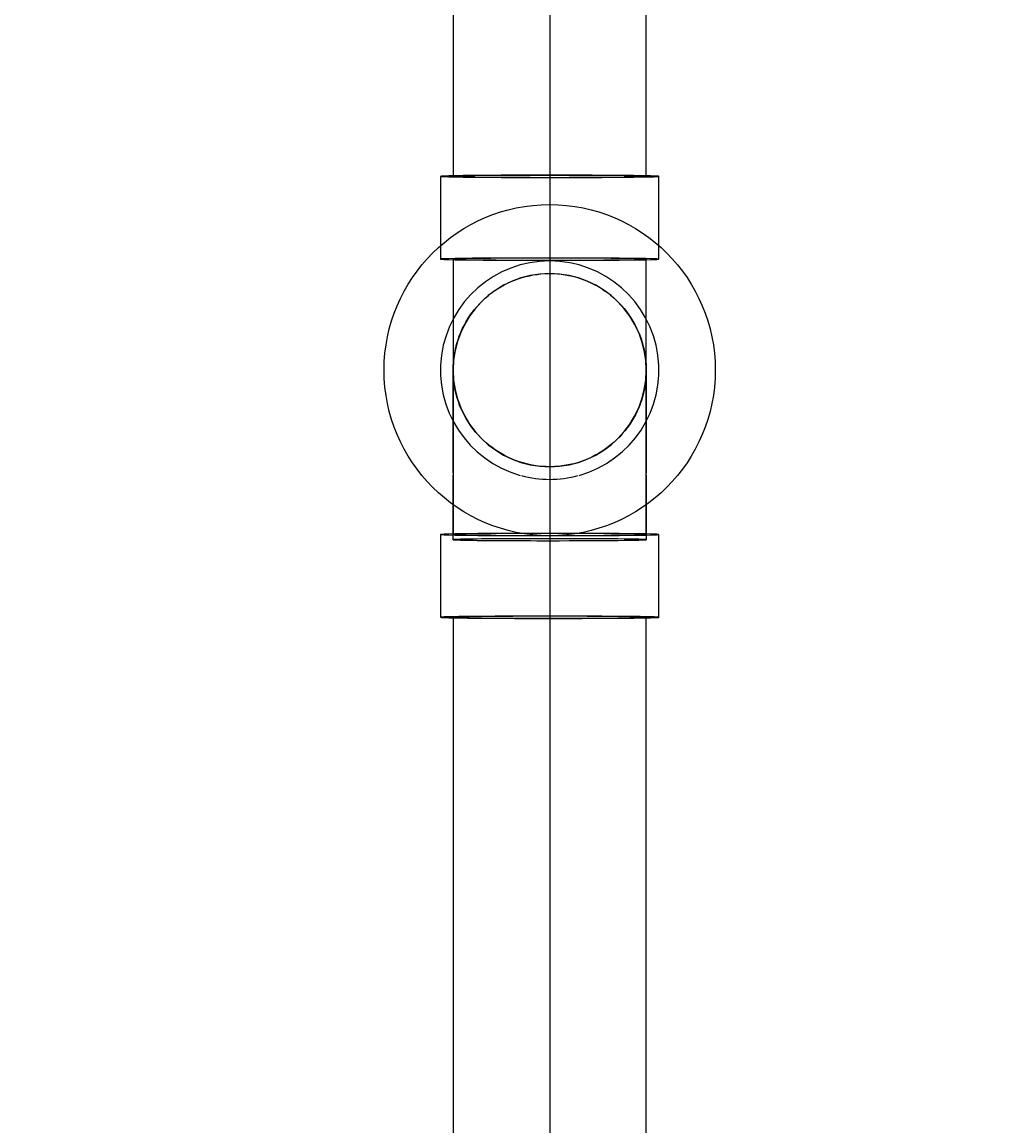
# Model space of a CAD drawing. Header units: inches. Extents: x -1118 to 4898, y -2233 to -529.
# Tile 74 of 124: x -273 to -255, y -756 to -736. Entities that reach past the tile are written whole.
import ezdxf
from ezdxf import colors
from ezdxf.entities.mleader import LeaderData, LeaderLine
from ezdxf.math import Vec2, Vec3

# ---------------------------------------------------------------- set-up
doc = ezdxf.new("R2010")
doc.units = ezdxf.units.IN
doc.header["$MEASUREMENT"] = 0
doc.linetypes.add('Dash', pattern=[0.25, 0.125, -0.125])
for name, color, linetype in [('P-DRNS-PIPE', 3, 'Dash'), ('S-ANNO-DIMS', 1, 'Continuous'), ('S-ANNO-NOTE', 2, 'Continuous')]:
    doc.layers.add(name, color=color, linetype=linetype)
doc.layers.add('P-PIPE', color=9, linetype='Continuous', plot=False)
doc.styles.add('Annotative', font='romans.shx', dxfattribs={"width": 0.8, "height": 0.125})
doc.dimstyles.new('Annotative', dxfattribs={"dimscale": 0, "dimtxt": 0.125, "dimasz": 0.125, "dimexe": 0.18, "dimexo": 0.0625, "dimgap": 0.09, "dimtad": 1, "dimdec": 3, "dimzin": 3, "dimdsep": 46, "dimlunit": 4, "dimtxsty": 'Annotative', "dimcen": 0.09, "dimclrt": 2, "dimazin": 2, "dimtfac": 1, "dimtdec": 3, "dimtmove": 0, "dimatfit": 0, "dimfxl": 1, "dimtfill": 1, "dimfrac": 2, "dimtolj": 1, "dimtzin": 0, "dimarcsym": 0})

# ---------------------------------------------------------------- blocks, each defined once
blk = doc.blocks.new('*D30')
at = {"layer": 'P-PIPE', "color": 0, "lineweight": -2, "transparency": 16777216}
for p, q in [((-362.477, -715.596), (-362.477, -845.752)), ((-263.477, -715.596), (-263.477, -845.752)), ((-356.477, -837.112), (-269.477, -837.112))]:
    blk.add_line(p, q, dxfattribs=at)
at = {"layer": 'P-PIPE', "color": 0, "transparency": 16777216}
for points in [[(-356.477, -836.112), (-356.477, -838.112), (-362.477, -837.112)], [(-269.477, -836.112), (-269.477, -838.112), (-263.477, -837.112)]]:
    blk.add_solid(points, dxfattribs=at)
at = {"layer": 'P-PIPE', "transparency": 16777216, "char_height": 6, "attachment_point": 5, "style": 'Annotative', "bg_fill": 3, "box_fill_scale": 1.25, "bg_fill_color": 256, "bg_fill_true_color": 13158600, "bg_fill_transparency": 0}
for s, insert in [('\\A1;8\'-3"', (-312.977, -829.221)), ('\\A1;[2515]', (-312.977, -846.004))]:
    blk.add_mtext(s, dxfattribs=dict(at, insert=insert))
blk = doc.blocks.new('*D31')
at = {"layer": 'P-PIPE', "color": 0, "lineweight": -2, "transparency": 16777216}
for p, q in [((-263.477, -715.596), (-263.477, -845.752)), ((-148.49, -745.596), (-148.49, -845.752)), ((-257.477, -837.112), (-154.49, -837.112))]:
    blk.add_line(p, q, dxfattribs=at)
at = {"layer": 'P-PIPE', "color": 0, "transparency": 16777216}
for points in [[(-257.477, -836.112), (-257.477, -838.112), (-263.477, -837.112)], [(-154.49, -836.112), (-154.49, -838.112), (-148.49, -837.112)]]:
    blk.add_solid(points, dxfattribs=at)
at = {"layer": 'P-PIPE', "transparency": 16777216, "char_height": 6, "attachment_point": 5, "style": 'Annotative', "bg_fill": 3, "box_fill_scale": 1.25, "bg_fill_color": 256, "bg_fill_true_color": 13158600, "bg_fill_transparency": 0}
for s, insert in [('\\A1;9\'-7"', (-205.983, -829.221)), ('\\A1;[2921]', (-205.983, -846.004))]:
    blk.add_mtext(s, dxfattribs=dict(at, insert=insert))
blk = doc.blocks.new('*D55')
at = {"layer": 'S-ANNO-DIMS', "color": 0, "lineweight": -2, "transparency": 16777216}
for p, q in [((-238.727, -744.493), (-238.727, -622.385)), ((-205.983, -628.025), (-205.983, -622.385)), ((-244.727, -631.025), (-297.767, -631.025)), ((-205.983, -631.025), (-238.727, -631.025)), ((-199.983, -631.025), (-193.983, -631.025))]:
    blk.add_line(p, q, dxfattribs=at)
at = {"layer": 'S-ANNO-DIMS', "color": 0, "transparency": 16777216}
for points in [[(-244.727, -630.025), (-244.727, -632.025), (-238.727, -631.025)], [(-199.983, -630.025), (-199.983, -632.025), (-205.983, -631.025)]]:
    blk.add_solid(points, dxfattribs=at)
at = {"layer": 'S-ANNO-DIMS', "color": 2, "transparency": 16777216, "insert": (-274.247, -622.134), "char_height": 6, "attachment_point": 5, "style": 'Annotative', "bg_fill": 3, "box_fill_scale": 1.25, "bg_fill_color": 256, "bg_fill_true_color": 13158600, "bg_fill_transparency": 0}
blk.add_mtext('\\A1;2\'-8 3/4"', dxfattribs=at)
blk = doc.blocks.new('*D59')
at = {"layer": 'S-ANNO-DIMS', "color": 0, "lineweight": -2, "transparency": 16777216}
for p, q in [((-535.727, -744.493), (-535.727, -588.385)), ((-238.727, -744.493), (-238.727, -588.385)), ((-529.727, -597.025), (-244.727, -597.025))]:
    blk.add_line(p, q, dxfattribs=at)
at = {"layer": 'S-ANNO-DIMS', "color": 0, "transparency": 16777216}
for points in [[(-529.727, -596.025), (-529.727, -598.025), (-535.727, -597.025)], [(-244.727, -596.025), (-244.727, -598.025), (-238.727, -597.025)]]:
    blk.add_solid(points, dxfattribs=at)
at = {"layer": 'S-ANNO-DIMS', "color": 2, "transparency": 16777216, "insert": (-387.227, -588.134), "char_height": 6, "attachment_point": 5, "style": 'Annotative', "bg_fill": 3, "box_fill_scale": 1.25, "bg_fill_color": 256, "bg_fill_true_color": 13158600, "bg_fill_transparency": 0}
blk.add_mtext('\\A1;SOLE PLATES @ 4\'-1 1/2" OC TYP', dxfattribs=at)

msp = doc.modelspace()

# ---------------------------------------------------------------- linework, layer by layer
at = {"layer": 'P-DRNS-PIPE', "lineweight": -3}
msp.add_line((-263.477, -715.5965), (-263.477, -789.5965), dxfattribs=at)
at = {"layer": 'P-DRNS-PIPE', "linetype": 'Continuous', "lineweight": -3}
msp.add_circle((-263.477, -742.5965), 3, dxfattribs=at)
at = {"layer": 'P-PIPE'}
for p, q in [((-265.227, -717.1592), (-265.227, -739.0858)), ((-261.727, -739.0858), (-261.727, -717.1592)), ((-265.456, -739.0858), (-265.456, -740.5)), ((-261.498, -740.5), (-261.498, -739.0858)), ((-265.456, -740.5), (-265.456, -740.5857)), ((-261.498, -740.5857), (-261.498, -740.5)), ((-265.227, -740.5857), (-265.227, -744.5)), ((-261.727, -744.5), (-261.727, -740.5857)), ((-263.9787, -740.9199), (-263.9113, -740.9012)), ((-263.9113, -740.9012), (-263.8432, -740.8852)), ((-263.8432, -740.8852), (-263.7744, -740.8719)), ((-263.7744, -740.8719), (-263.7052, -740.8614)), ((-263.7052, -740.8614), (-263.6357, -740.8537)), ((-263.6357, -740.8537), (-263.5659, -740.8487)), ((-263.5659, -740.8487), (-263.4959, -740.8466)), ((-263.4959, -740.8466), (-263.477, -740.8465)), ((-263.477, -740.8465), (-263.407, -740.8479)), ((-263.407, -740.8479), (-263.3371, -740.8521)), ((-263.3371, -740.8521), (-263.2675, -740.8591)), ((-263.2675, -740.8591), (-263.1982, -740.8688)), ((-263.1982, -740.8688), (-263.1293, -740.8814)), ((-263.1293, -740.8814), (-263.061, -740.8966)), ((-263.061, -740.8966), (-262.9934, -740.9146)), ((-264.4225, -741.1239), (-264.3629, -741.0873)), ((-264.3629, -741.0873), (-264.3018, -741.0531)), ((-264.3018, -741.0531), (-264.2394, -741.0213)), ((-264.2394, -741.0213), (-264.1758, -740.9921)), ((-264.1758, -740.9921), (-264.1111, -740.9654)), ((-264.1111, -740.9654), (-264.0454, -740.9414)), ((-264.0454, -740.9414), (-263.9787, -740.9199)), ((-262.9934, -740.9146), (-262.9265, -740.9353)), ((-262.9265, -740.9353), (-262.8605, -740.9587)), ((-262.8605, -740.9587), (-262.7955, -740.9846)), ((-262.7955, -740.9846), (-262.7316, -741.0132)), ((-262.7316, -741.0132), (-262.6689, -741.0442)), ((-262.6689, -741.0442), (-262.6075, -741.0778)), ((-262.6075, -741.0778), (-262.5474, -741.1138)), ((-264.6962, -741.3411), (-264.6451, -741.2934)), ((-264.6451, -741.2934), (-264.592, -741.2477)), ((-264.592, -741.2477), (-264.5372, -741.2042)), ((-264.5372, -741.2042), (-264.4807, -741.1629)), ((-264.4807, -741.1629), (-264.4225, -741.1239)), ((-262.5474, -741.1138), (-262.4889, -741.1521)), ((-262.4889, -741.1521), (-262.4319, -741.1928)), ((-262.4319, -741.1928), (-262.3766, -741.2357)), ((-262.3766, -741.2357), (-262.3231, -741.2808)), ((-262.3231, -741.2808), (-262.2714, -741.328)), ((-264.8807, -741.5514), (-264.8378, -741.4961)), ((-264.8378, -741.4961), (-264.7927, -741.4426)), ((-264.7927, -741.4426), (-264.7455, -741.3909)), ((-264.7455, -741.3909), (-264.6962, -741.3411)), ((-262.2714, -741.328), (-262.2216, -741.3772)), ((-262.2216, -741.3772), (-262.1739, -741.4284)), ((-262.1739, -741.4284), (-262.1282, -741.4815)), ((-262.1282, -741.4815), (-262.0847, -741.5363)), ((-264.9957, -741.7269), (-264.9597, -741.6669)), ((-264.9597, -741.6669), (-264.9213, -741.6084)), ((-264.9213, -741.6084), (-264.8807, -741.5514)), ((-262.0847, -741.5363), (-262.0434, -741.5928)), ((-262.0434, -741.5928), (-262.0044, -741.6509)), ((-262.0044, -741.6509), (-261.9678, -741.7106)), ((-261.9678, -741.7106), (-261.9336, -741.7717)), ((-265.0889, -741.915), (-265.0603, -741.8511)), ((-265.0603, -741.8511), (-265.0292, -741.7884)), ((-265.0292, -741.7884), (-264.9957, -741.7269)), ((-261.9336, -741.7717), (-261.9018, -741.834)), ((-261.9018, -741.834), (-261.8726, -741.8976)), ((-261.8726, -741.8976), (-261.8459, -741.9624)), ((-265.1588, -742.1129), (-265.1382, -742.046)), ((-265.1382, -742.046), (-265.1148, -741.98)), ((-265.1148, -741.98), (-265.0889, -741.915)), ((-261.8459, -741.9624), (-261.8219, -742.0281)), ((-261.8219, -742.0281), (-261.8005, -742.0947)), ((-261.8005, -742.0947), (-261.7817, -742.1622)), ((-265.2046, -742.3177), (-265.1921, -742.2488)), ((-265.1921, -742.2488), (-265.1768, -742.1805)), ((-265.1768, -742.1805), (-265.1588, -742.1129)), ((-261.7817, -742.1622), (-261.7657, -742.2303)), ((-261.7657, -742.2303), (-261.7525, -742.299)), ((-261.7525, -742.299), (-261.7419, -742.3682)), ((-265.2256, -742.5265), (-265.2214, -742.4566)), ((-265.2214, -742.4566), (-265.2144, -742.387)), ((-265.2144, -742.387), (-265.2046, -742.3177)), ((-261.7419, -742.3682), (-261.7342, -742.4378)), ((-261.7342, -742.4378), (-261.7293, -742.5076)), ((-261.7293, -742.5076), (-261.7271, -742.5776)), ((-265.227, -742.5965), (-265.2256, -742.5265)), ((-265.2269, -742.6154), (-265.227, -742.5965)), ((-265.227, -742.599), (-265.227, -742.5965)), ((-265.227, -742.6065), (-265.227, -742.599)), ((-265.227, -742.6189), (-265.227, -742.6065)), ((-265.227, -742.6363), (-265.227, -742.6189)), ((-265.227, -742.6586), (-265.227, -742.6363)), ((-265.227, -742.6857), (-265.227, -742.6586)), ((-265.227, -742.7177), (-265.227, -742.6857)), ((-265.2247, -742.6853), (-265.2269, -742.6154)), ((-265.2198, -742.7552), (-265.2247, -742.6853)), ((-261.7284, -742.6665), (-261.7326, -742.7363)), ((-261.727, -742.5965), (-261.7284, -742.6665)), ((-261.7271, -742.5776), (-261.727, -742.5965)), ((-261.727, -742.5965), (-261.727, -742.599)), ((-261.727, -742.599), (-261.727, -742.6064)), ((-261.727, -742.6064), (-261.727, -742.6188)), ((-261.727, -742.6188), (-261.727, -742.6361)), ((-261.727, -742.6361), (-261.727, -742.6583)), ((-261.727, -742.6583), (-261.727, -742.6854)), ((-261.727, -742.6854), (-261.727, -742.7174)), ((-265.227, -742.7544), (-265.227, -742.7177)), ((-265.227, -742.7959), (-265.227, -742.7544)), ((-265.227, -742.842), (-265.227, -742.7959)), ((-265.227, -742.8926), (-265.227, -742.842)), ((-265.227, -742.9478), (-265.227, -742.8926)), ((-265.2121, -742.8247), (-265.2198, -742.7552)), ((-265.2015, -742.8939), (-265.2121, -742.8247)), ((-265.1883, -742.9626), (-265.2015, -742.8939)), ((-261.7494, -742.8753), (-261.7619, -742.9441)), ((-261.7396, -742.806), (-261.7494, -742.8753)), ((-261.7326, -742.7363), (-261.7396, -742.806)), ((-261.727, -742.7174), (-261.727, -742.754)), ((-261.727, -742.754), (-261.727, -742.7954)), ((-261.727, -742.7954), (-261.727, -742.8415)), ((-261.727, -742.8415), (-261.727, -742.8921)), ((-261.727, -742.8921), (-261.727, -742.9472)), ((-265.227, -743.0073), (-265.227, -742.9478)), ((-265.227, -743.0712), (-265.227, -743.0073)), ((-265.227, -743.1393), (-265.227, -743.0712)), ((-265.1722, -743.0308), (-265.1883, -742.9626)), ((-265.1535, -743.0982), (-265.1722, -743.0308)), ((-265.1321, -743.1649), (-265.1535, -743.0982)), ((-261.7952, -743.0801), (-261.8158, -743.147)), ((-261.7772, -743.0125), (-261.7952, -743.0801)), ((-261.7619, -742.9441), (-261.7772, -743.0125)), ((-261.727, -742.9472), (-261.727, -743.0068)), ((-261.727, -743.0068), (-261.727, -743.0706)), ((-261.727, -743.0706), (-261.727, -743.1386)), ((-265.227, -743.2115), (-265.227, -743.1393)), ((-265.227, -743.2876), (-265.227, -743.2115)), ((-265.227, -743.3676), (-265.227, -743.2876)), ((-265.1081, -743.2306), (-265.1321, -743.1649)), ((-265.0814, -743.2953), (-265.1081, -743.2306)), ((-265.0522, -743.3589), (-265.0814, -743.2953)), ((-261.8651, -743.278), (-261.8937, -743.3419)), ((-261.8392, -743.213), (-261.8651, -743.278)), ((-261.8158, -743.147), (-261.8392, -743.213)), ((-261.727, -743.1386), (-261.727, -743.2107)), ((-261.727, -743.2107), (-261.727, -743.2869)), ((-261.727, -743.2869), (-261.727, -743.3668)), ((-265.227, -743.4514), (-265.227, -743.3676)), ((-265.227, -743.5387), (-265.227, -743.4514)), ((-265.0204, -743.4213), (-265.0522, -743.3589)), ((-264.9862, -743.4824), (-265.0204, -743.4213)), ((-264.9496, -743.542), (-264.9862, -743.4824)), ((-261.9583, -743.466), (-261.9943, -743.5261)), ((-261.9248, -743.4046), (-261.9583, -743.466)), ((-261.8937, -743.3419), (-261.9248, -743.4046)), ((-261.727, -743.3668), (-261.727, -743.4506)), ((-261.727, -743.4506), (-261.727, -743.5379)), ((-265.227, -743.6295), (-265.227, -743.5387)), ((-265.227, -743.7236), (-265.227, -743.6295)), ((-264.9106, -743.6001), (-264.9496, -743.542)), ((-264.8693, -743.6567), (-264.9106, -743.6001)), ((-264.8258, -743.7115), (-264.8693, -743.6567)), ((-264.7801, -743.7645), (-264.8258, -743.7115)), ((-262.1162, -743.6969), (-262.1613, -743.7504)), ((-262.0733, -743.6416), (-262.1162, -743.6969)), ((-262.0327, -743.5846), (-262.0733, -743.6416)), ((-261.9943, -743.5261), (-262.0327, -743.5846)), ((-261.727, -743.5379), (-261.727, -743.6286)), ((-261.727, -743.6286), (-261.727, -743.7227)), ((-265.227, -743.8209), (-265.227, -743.7236)), ((-265.227, -743.9212), (-265.227, -743.8209)), ((-264.7324, -743.8157), (-264.7801, -743.7645)), ((-264.6826, -743.8649), (-264.7324, -743.8157)), ((-264.6309, -743.9121), (-264.6826, -743.8649)), ((-262.3089, -743.8996), (-262.362, -743.9453)), ((-262.2578, -743.8518), (-262.3089, -743.8996)), ((-262.2085, -743.8021), (-262.2578, -743.8518)), ((-262.1613, -743.7504), (-262.2085, -743.8021)), ((-261.727, -743.7227), (-261.727, -743.82)), ((-261.727, -743.82), (-261.727, -743.9202)), ((-265.227, -744.0243), (-265.227, -743.9212)), ((-265.227, -744.1301), (-265.227, -744.0243)), ((-264.5774, -743.9572), (-264.6309, -743.9121)), ((-264.5221, -744.0001), (-264.5774, -743.9572)), ((-264.4651, -744.0408), (-264.5221, -744.0001)), ((-264.4066, -744.0792), (-264.4651, -744.0408)), ((-264.3465, -744.1152), (-264.4066, -744.0792)), ((-262.5911, -744.1057), (-262.6522, -744.1399)), ((-262.5315, -744.0691), (-262.5911, -744.1057)), ((-262.4733, -744.0301), (-262.5315, -744.0691)), ((-262.4168, -743.9888), (-262.4733, -744.0301)), ((-262.362, -743.9453), (-262.4168, -743.9888)), ((-261.727, -743.9202), (-261.727, -744.0233)), ((-261.727, -744.0233), (-261.727, -744.1291)), ((-265.227, -744.2385), (-265.227, -744.1301)), ((-265.227, -744.3491), (-265.227, -744.2385)), ((-264.2851, -744.1487), (-264.3465, -744.1152)), ((-264.2224, -744.1798), (-264.2851, -744.1487)), ((-264.1585, -744.2083), (-264.2224, -744.1798)), ((-264.0935, -744.2343), (-264.1585, -744.2083)), ((-264.0275, -744.2576), (-264.0935, -744.2343)), ((-263.9606, -744.2783), (-264.0275, -744.2576)), ((-263.893, -744.2963), (-263.9606, -744.2783)), ((-263.8247, -744.3116), (-263.893, -744.2963)), ((-263.7558, -744.3241), (-263.8247, -744.3116)), ((-263.1108, -744.3077), (-263.1796, -744.321)), ((-263.0427, -744.2917), (-263.1108, -744.3077)), ((-262.9752, -744.273), (-263.0427, -744.2917)), ((-262.9086, -744.2516), (-262.9752, -744.273)), ((-262.8429, -744.2275), (-262.9086, -744.2516)), ((-262.7782, -744.2009), (-262.8429, -744.2275)), ((-262.7146, -744.1717), (-262.7782, -744.2009)), ((-262.6522, -744.1399), (-262.7146, -744.1717)), ((-261.727, -744.1291), (-261.727, -744.2374)), ((-261.727, -744.2374), (-261.727, -744.3481)), ((-265.227, -744.4619), (-265.227, -744.3491)), ((-265.227, -744.5), (-265.227, -745.574)), ((-265.227, -744.5767), (-265.227, -744.5)), ((-263.6865, -744.3339), (-263.7558, -744.3241)), ((-263.6168, -744.3409), (-263.6865, -744.3339)), ((-263.547, -744.3451), (-263.6168, -744.3409)), ((-263.477, -744.3465), (-263.547, -744.3451)), ((-263.4581, -744.3464), (-263.477, -744.3465)), ((-263.3881, -744.3442), (-263.4581, -744.3464)), ((-263.3183, -744.3393), (-263.3881, -744.3442)), ((-263.2488, -744.3315), (-263.3183, -744.3393)), ((-263.1796, -744.321), (-263.2488, -744.3315)), ((-261.727, -744.3481), (-261.727, -744.4609)), ((-261.727, -745.574), (-261.727, -744.5)), ((-261.727, -744.5), (-261.727, -744.5756)), ((-265.227, -744.6933), (-265.227, -744.5767)), ((-265.227, -744.8116), (-265.227, -744.6933)), ((-261.727, -744.5756), (-261.727, -744.6922)), ((-261.727, -744.6922), (-261.727, -744.8104)), ((-265.227, -744.9312), (-265.227, -744.8116)), ((-261.727, -744.8104), (-261.727, -744.9301)), ((-265.227, -745.0521), (-265.227, -744.9312)), ((-265.227, -745.174), (-265.227, -745.0521)), ((-261.727, -744.9301), (-261.727, -745.0509)), ((-261.727, -745.0509), (-261.727, -745.1728)), ((-265.227, -745.2967), (-265.227, -745.174)), ((-265.227, -745.4201), (-265.227, -745.2967)), ((-261.727, -745.1728), (-261.727, -745.2955)), ((-261.727, -745.2955), (-261.727, -745.4189)), ((-265.227, -745.5439), (-265.227, -745.4201)), ((-261.727, -745.4189), (-261.727, -745.5428)), ((-265.456, -745.574), (-265.456, -747.0739)), ((-265.227, -745.668), (-265.227, -745.5439)), ((-261.727, -745.5428), (-261.727, -745.6668)), ((-261.727, -745.6668), (-261.727, -745.668)), ((-261.498, -747.0739), (-261.498, -745.574)), ((-265.227, -747.0739), (-265.227, -823.2231)), ((-261.727, -823.2231), (-261.727, -747.0739))]:
    msp.add_line(p, q, dxfattribs=at)
for radius, start, end in [(1.979, 90, 254.38973), (1.979, 90, 254.38973), (1.979, 285.61027, 90), (1.979, 285.61027, 90), (1.75, 0, 180), (1.75, 90, 270), (1.75, 270, 90), (1.75, 180, 0), (1.979, 255, 270), (1.979, 255, 270), (1.979, 270, 285), (1.979, 270, 285)]:
    msp.add_arc((-263.477, -742.5965), radius, start, end, dxfattribs=at)
for centre, major_axis, start_param, end_param in [((-263.477, -739.0858), (1.979, 0), 1.5707963, 4.712389), ((-263.477, -739.0858), (1.75, 0), 1.5707963, 3.1415927), ((-263.477, -739.0858), (1.75, 0), 3.1415927, 4.712389), ((-263.477, -739.0858), (1.979, 0), 4.712389, 7.8539816), ((-263.477, -739.0858), (1.75, 0), 0, 1.5707963), ((-263.477, -739.0858), (1.75, 0), 4.712389, 6.2831853), ((-263.477, -740.5857), (1.979, 0), 1.5707963, 4.712389), ((-263.477, -740.5857), (1.75, 0), 1.5707963, 4.712389), ((-263.477, -740.5857), (1.979, 0), 4.712389, 7.8539816), ((-263.477, -740.5857), (1.75, 0), 4.712389, 7.8539816), ((-263.477, -745.574), (1.979, 0), 1.5707963, 4.712389), ((-263.477, -745.574), (1.75, 0), 1.5707963, 4.712389), ((-263.477, -745.668), (1.75, 0), 1.5707963, 4.712389), ((-263.477, -745.574), (1.979, 0), 4.712389, 7.8539816), ((-263.477, -745.574), (1.75, 0), 4.712389, 7.8539816), ((-263.477, -745.668), (1.75, 0), 4.712389, 7.8539816), ((-263.477, -747.0739), (1.979, 0), 1.5707963, 4.712389), ((-263.477, -747.0739), (1.75, 0), 1.5707963, 3.1415927), ((-263.477, -747.0739), (1.75, 0), 3.1415927, 4.712389), ((-263.477, -747.0739), (1.979, 0), 4.712389, 7.8539816), ((-263.477, -747.0739), (1.75, 0), 0, 1.5707963), ((-263.477, -747.0739), (1.75, 0), 4.712389, 6.2831853)]:
    msp.add_ellipse(centre, major_axis=major_axis, ratio=0.0104161, start_param=start_param, end_param=end_param, dxfattribs=at)

# ---------------------------------------------------------------- leaders
at = {"layer": 'S-ANNO-NOTE', "lineweight": -3}
ml = msp.add_multileader_mtext('Standard', dxfattribs=at)
ml.set_content('1:100 SLOPE (TYP)', color=256, style='Annotative')
ml.set_leader_properties(color=1, linetype='ByLayer', lineweight=-1)
ml.build(insert=Vec2(0, 0))
ml.multileader.update_dxf_attribs({"text_right_attachment_type": 3, "dogleg_length": 0.125, "arrow_head_size": 6, "scale": 48})
ctx = ml.context
ctx.base_point, ctx.scale, ctx.char_height, ctx.arrow_head_size, ctx.landing_gap_size, ctx.plane_origin = Vec3(-492.4816, -827.6774), 48, 6, 6, 4.32, Vec3(-465.3879, -788.5193)
ctx.right_attachment = 3
notes = []
notes.append((ctx, [(1, (1, 1, 0), (-498.4816, -827.6774), (1, 0), 6, [(1, [(-506.2293, -742.4999), (-515.9742, -742.4999)], 0, [])])]))
ctx.mtext.insert, ctx.mtext.width, ctx.mtext.flow_direction = Vec3(-488.1616, -823.6774), 74.625012, 5
ml = msp.add_multileader_mtext('Standard', dxfattribs=at)
ml.set_content('3"%%C DRAIN OUTLET (TYP)', color=256, style='Annotative')
ml.set_leader_properties(color=1, linetype='ByLayer', lineweight=-1)
ml.build(insert=Vec2(0, 0))
ml.multileader.update_dxf_attribs({"text_right_attachment_type": 3, "dogleg_length": 0.125, "arrow_head_size": 6, "scale": 48})
ctx = ml.context
ctx.base_point, ctx.scale, ctx.char_height, ctx.arrow_head_size, ctx.landing_gap_size, ctx.plane_origin = Vec3(-821.7947, -761.9204), 48, 6, 6, 4.32, Vec3(-800.7096, -750.7515)
ctx.right_attachment = 3
notes.append((ctx, [(1, (1, 1, 0), (-827.7947, -761.9204), (1, 0), 6, [(1, [(-857.602, -744.3767)], 0, [])])]))
ctx.mtext.insert, ctx.mtext.width, ctx.mtext.flow_direction = Vec3(-817.4747, -757.9204), 54.278709, 5
for ctx, leaders in notes:
    for number, flags, end, landing, length, lines in leaders:
        leader = LeaderData()
        leader.index, (leader.has_last_leader_line, leader.has_dogleg_vector, leader.attachment_direction) = number, flags
        leader.last_leader_point, leader.dogleg_vector, leader.dogleg_length = Vec3(end), Vec3(landing), length
        for number, points, colour, breaks in lines:
            line = LeaderLine()
            line.index, line.vertices, line.color, line.breaks = number, Vec3.list(points), colors.encode_raw_color(colour), breaks
            leader.lines.append(line)
        ctx.leaders.append(leader)

# ---------------------------------------------------------------- next in the draw order: dimensions: what is measured, and where the dimension line sits
at = {"layer": 'P-PIPE'}
dim = msp.add_linear_dim(base=(-263.477, -837.1124), p1=(-362.477, -712.5965), p2=(-263.477, -712.5965), dimstyle='Annotative', override={"dimpost": '\\X', "dimclrt": 256}, dxfattribs=at)
dim.commit()
dim.dimension.update_dxf_attribs({"geometry": '*D30', "text_midpoint": (-312.977, -837.1124)})

# ---------------------------------------------------------------- next in the draw order: dimensions: what is measured, and where the dimension line sits
dim = msp.add_linear_dim(base=(-148.4897, -837.1124), p1=(-263.477, -712.5965), p2=(-148.4897, -742.5965), dimstyle='Annotative', override={"dimpost": '\\X', "dimclrt": 256}, dxfattribs=at)
dim.commit()
dim.dimension.update_dxf_attribs({"geometry": '*D31', "text_midpoint": (-205.9834, -837.1124)})

# ---------------------------------------------------------------- next in the draw order: dimensions: what is measured, and where the dimension line sits
at = {"layer": 'S-ANNO-DIMS'}
dim = msp.add_linear_dim(base=(-205.9834, -631.0254), p1=(-238.727, -747.4932), p2=(-205.9834, -631.0254), dimstyle='Annotative', override={"dimpost": '\\X'}, dxfattribs=at)
dim.commit()
dim.dimension.update_dxf_attribs({"geometry": '*D55', "text_midpoint": (-274.247, -631.0254), "dimtype": 160})

# ---------------------------------------------------------------- next in the draw order: dimensions: what is measured, and where the dimension line sits
dim = msp.add_linear_dim(base=(-238.727, -597.0254), p1=(-535.727, -747.4932), p2=(-238.727, -747.4932), text='SOLE PLATES @ 4\'-1 1/2" OC TYP', dimstyle='Annotative', override={"dimpost": '\\X'}, dxfattribs=at)
dim.commit()
dim.dimension.update_dxf_attribs({"geometry": '*D59', "text_midpoint": (-387.227, -588.134)})

doc.saveas('drawing.dxf')
